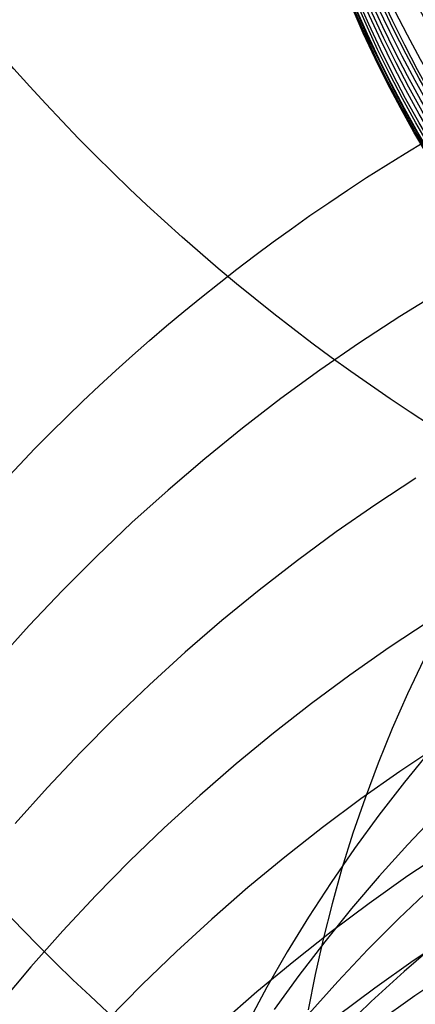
# Model space of a CAD drawing. Extents: x -1634 to -184, y -278 to 263.
# Tile 55 of 242: x -1628.33 to -1624.88, y 94.75 to 103.33. Entities that reach past the tile are written whole.
import ezdxf

# ---------------------------------------------------------------- set-up
doc = ezdxf.new("R2010")
doc.units = 0
doc.layers.add('PREDEFINITO', color=7, linetype='CONTINUOUS')

msp = doc.modelspace()

# ---------------------------------------------------------------- linework, layer by layer
at = {"layer": 'PREDEFINITO'}
for p, q in [((-1624.662160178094, 100.9653096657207, 560.7726260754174), (-1625.018662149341, 100.745354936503, 560.7101806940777)), ((-1625.018662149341, 100.745354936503, 560.7101806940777), (-1625.370194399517, 100.515836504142, 560.6461151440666)), ((-1625.370194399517, 100.515836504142, 560.6461151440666), (-1625.716368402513, 100.276912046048, 560.5804813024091)), ((-1625.716368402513, 100.276912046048, 560.5804813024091), (-1626.056802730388, 100.0287595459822, 560.5133346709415)), ((-1626.056802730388, 100.0287595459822, 560.5133346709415), (-1626.391124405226, 99.77157691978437, 560.4447342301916)), ((-1626.391124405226, 99.77157691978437, 560.4447342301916), (-1626.718970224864, 99.50558153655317, 560.3747422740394)), ((-1626.718970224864, 99.50558153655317, 560.3747422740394), (-1627.039988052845, 99.23100963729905, 560.3034242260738)), ((-1624.880451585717, 99.33603107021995, 566.0356163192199), (-1625.229869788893, 99.10613741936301, 565.977376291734)), ((-1627.039988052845, 99.23100963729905, 560.3034242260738), (-1627.353838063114, 98.94811565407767, 560.2308484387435)), ((-1625.229869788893, 99.10613741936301, 565.977376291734), (-1625.573959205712, 98.86684389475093, 565.9178914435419)), ((-1627.353838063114, 98.94811565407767, 560.2308484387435), (-1627.660193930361, 98.65717143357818, 560.1570859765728)), ((-1625.573959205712, 98.86684389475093, 565.9178914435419), (-1625.912340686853, 98.61832888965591, 565.85721322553)), ((-1627.660193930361, 98.65717143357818, 560.1570859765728), (-1627.958743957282, 98.35846537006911, 560.0822103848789)), ((-1625.912340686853, 98.61832888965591, 565.85721322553), (-1626.244643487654, 98.36079071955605, 565.7953958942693)), ((-1627.958743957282, 98.35846537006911, 560.0822103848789), (-1628.249192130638, 98.05230145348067, 560.0062974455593)), ((-1626.244643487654, 98.36079071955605, 565.7953958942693), (-1626.570506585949, 98.09444714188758, 565.7324963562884)), ((-1628.249192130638, 98.05230145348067, 560.0062974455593), (-1628.531259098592, 97.7389982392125, 559.9294249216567)), ((-1626.570506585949, 98.09444714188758, 565.7324963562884), (-1626.889579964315, 97.8195347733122, 565.668573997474)), ((-1624.765280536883, 98.08958150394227, 571.4159398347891), (-1625.112556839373, 97.85953046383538, 571.3635296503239)), ((-1626.889579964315, 97.8195347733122, 565.668573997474), (-1627.201525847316, 97.53630840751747, 565.6036904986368)), ((-1625.112556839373, 97.85953046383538, 571.3635296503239), (-1625.454536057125, 97.62009732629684, 571.3101967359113)), ((-1624.810457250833, 97.75728628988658, 652.1371528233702), (-1624.952427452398, 97.45772603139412, 652.3112136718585)), ((-1625.454536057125, 97.62009732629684, 571.3101967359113), (-1625.790841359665, 97.37146074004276, 571.2559884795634)), ((-1627.201525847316, 97.53630840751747, 565.6036904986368), (-1627.506019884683, 97.24504023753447, 565.5379096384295)), ((-1624.952427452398, 97.45772603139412, 652.3112136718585), (-1625.085154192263, 97.15606039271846, 652.4852784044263)), ((-1625.790841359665, 97.37146074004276, 571.2559884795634), (-1626.121104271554, 97.1138192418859, 571.2009544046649)), ((-1627.506019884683, 97.24504023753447, 565.5379096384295), (-1627.802752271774, 96.94601898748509, 565.4712970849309)), ((-1626.121104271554, 97.1138192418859, 571.2009544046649), (-1626.444965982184, 96.84739077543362, 571.1451460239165)), ((-1625.085154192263, 97.15606039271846, 652.4852784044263), (-1625.208638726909, 96.85260959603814, 652.6591791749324)), ((-1627.802752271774, 96.94601898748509, 565.4712970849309), (-1628.091428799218, 96.63954895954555, 565.4039201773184)), ((-1624.673692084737, 97.01052288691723, 576.8355152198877), (-1625.018807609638, 96.78052861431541, 576.7889208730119)), ((-1624.75051807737, 96.96776393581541, 641.9824780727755), (-1624.98051081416, 96.68622980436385, 642.1204295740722)), ((-1625.208638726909, 96.85260959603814, 652.6591791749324), (-1625.322900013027, 96.5476911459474, 652.8327516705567)), ((-1626.444965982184, 96.84739077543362, 571.1451460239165), (-1626.762078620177, 96.57241210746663, 571.0886166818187)), ((-1625.018807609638, 96.78052861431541, 576.7889208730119), (-1625.358659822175, 96.54118143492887, 576.7417231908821)), ((-1624.98051081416, 96.68622980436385, 642.1204295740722), (-1625.20204846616, 96.39957209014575, 642.2598664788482)), ((-1628.091428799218, 96.63954895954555, 565.4039201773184), (-1628.371771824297, 96.3259490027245, 565.3358476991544)), ((-1626.762078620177, 96.57241210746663, 571.0886166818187), (-1627.07210648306, 96.28913814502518, 571.0314213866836)), ((-1625.358659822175, 96.54118143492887, 576.7417231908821), (-1625.692874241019, 96.29266010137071, 576.6939654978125)), ((-1625.322900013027, 96.5476911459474, 652.8327516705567), (-1625.427974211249, 96.24161888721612, 653.0058355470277)), ((-1625.20204846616, 96.39957209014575, 642.2598664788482), (-1625.414956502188, 96.10810472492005, 642.4006416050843)), ((-1624.691765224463, 96.41619094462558, 637.2650602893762), (-1624.949475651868, 96.14540165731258, 637.3834320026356)), ((-1627.07210648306, 96.28913814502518, 571.0314213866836), (-1627.374727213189, 95.99784115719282, 570.9736166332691)), ((-1625.692874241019, 96.29266010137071, 576.6939654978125), (-1626.021084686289, 96.03516319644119, 576.6456925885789)), ((-1625.427974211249, 96.24161888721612, 653.0058355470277), (-1625.523914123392, 95.93470210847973, 653.178274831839)), ((-1625.414956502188, 96.10810472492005, 642.4006416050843), (-1625.619078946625, 95.81214871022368, 642.5426062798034)), ((-1624.949475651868, 96.14540165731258, 637.3834320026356), (-1625.199350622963, 95.86849157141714, 637.5036182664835)), ((-1624.605888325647, 96.10021066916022, 582.2896722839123), (-1624.948829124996, 95.8704825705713, 582.248870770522)), ((-1627.374727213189, 95.99784115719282, 570.9736166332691), (-1627.669632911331, 95.69880990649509, 570.9152602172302)), ((-1626.021084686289, 96.03516319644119, 576.6456925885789), (-1626.342934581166, 95.76890865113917, 576.5969505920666)), ((-1625.523914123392, 95.93470210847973, 653.178274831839), (-1625.610788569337, 95.62724469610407, 653.3499182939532)), ((-1625.199350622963, 95.86849157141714, 637.5036182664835), (-1625.441159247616, 95.58575366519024, 637.6254940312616)), ((-1624.948829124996, 95.8704825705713, 582.248870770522), (-1625.286542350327, 95.63144186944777, 582.207782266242)), ((-1626.342934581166, 95.76890865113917, 576.5969505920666), (-1626.658078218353, 95.4941331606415, 576.547786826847)), ((-1625.619078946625, 95.81214871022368, 642.5426062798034), (-1625.814278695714, 95.51203098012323, 642.6856108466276)), ((-1624.753129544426, 95.76142128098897, 632.6864416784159), (-1625.029122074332, 95.49805011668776, 632.7864277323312)), ((-1627.669632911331, 95.69880990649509, 570.9152602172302), (-1627.956531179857, 95.39234869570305, 570.8564110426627)), ((-1625.610788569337, 95.62724469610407, 653.3499182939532), (-1625.688681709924, 95.31954434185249, 653.520619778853)), ((-1625.441159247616, 95.58575366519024, 637.6254940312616), (-1625.67468771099, 95.29749141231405, 637.748931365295)), ((-1625.286542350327, 95.63144186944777, 582.207782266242), (-1625.618655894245, 95.3832672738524, 582.1664460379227)), ((-1626.658078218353, 95.4941331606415, 576.547786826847), (-1626.96618198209, 95.21109150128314, 576.498249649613)), ((-1625.814278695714, 95.51203098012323, 642.6856108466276), (-1626.000437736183, 95.20808325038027, 642.8295051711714)), ((-1625.029122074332, 95.49805011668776, 632.7864277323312), (-1625.297783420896, 95.22789081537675, 632.8883367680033)), ((-1627.956531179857, 95.39234869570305, 570.8564110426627), (-1628.235146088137, 95.07877633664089, 570.7971289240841)), ((-1625.618655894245, 95.3832672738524, 582.1664460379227), (-1625.944805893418, 95.1261572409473, 582.1249021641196)), ((-1625.688681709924, 95.31954434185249, 653.520619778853), (-1625.757692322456, 95.0118918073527, 653.6902385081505)), ((-1624.562054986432, 95.36002825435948, 587.7727172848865), (-1624.902812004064, 95.13077087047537, 587.7376754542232)), ((-1625.67468771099, 95.29749141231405, 637.748931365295), (-1625.899739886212, 95.00401770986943, 637.8737998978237)), ((-1625.297783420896, 95.22789081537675, 632.8883367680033), (-1625.558847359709, 94.9512181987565, 632.9920654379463)), ((-1624.689252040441, 95.29172564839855, 628.2023663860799), (-1624.98213776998, 95.03791622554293, 628.2840517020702)), ((-1626.96618198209, 95.21109150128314, 576.498249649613), (-1627.266925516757, 94.92005575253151, 576.4483882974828)), ((-1626.000437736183, 95.20808325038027, 642.8295051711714), (-1626.177457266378, 94.90064086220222, 642.974139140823)), ((-1628.235146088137, 95.07877633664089, 570.7971289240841), (-1628.505219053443, 94.75842504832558, 570.737474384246)), ((-1625.944805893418, 95.1261572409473, 582.1249021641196), (-1626.264638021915, 94.86032949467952, 582.0831914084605)), ((-1624.902812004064, 95.13077087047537, 587.7376754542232), (-1625.238379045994, 94.89225198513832, 587.7026595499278)), ((-1624.549206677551, 95.05461855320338, 590.5179971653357), (-1624.888872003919, 94.82567059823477, 590.4858171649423)), ((-1625.899739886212, 95.00401770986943, 637.8737998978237), (-1626.116137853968, 94.70565376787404, 637.9999672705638)), ((-1625.757692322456, 95.0118918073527, 653.6902385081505), (-1625.817933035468, 94.7045702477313, 653.8586393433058)), ((-1624.98213776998, 95.03791622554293, 628.2840517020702), (-1625.268266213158, 94.77669125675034, 628.3676933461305)), ((-1627.266925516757, 94.92005575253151, 576.4483882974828), (-1627.560002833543, 94.62131442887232, 576.3982527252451)), ((-1626.177457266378, 94.90064086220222, 642.974139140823), (-1626.345257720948, 94.59004162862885, 643.1193631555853)), ((-1625.558847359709, 94.9512181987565, 632.9920654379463), (-1625.812063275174, 94.66831979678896, 633.0975068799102)), ((-1625.238379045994, 94.89225198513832, 587.7026595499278), (-1625.568386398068, 94.64465011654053, 587.6677047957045)), ((-1626.264638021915, 94.86032949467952, 582.0831914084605), (-1626.577808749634, 94.58602044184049, 582.0413550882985)), ((-1624.888872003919, 94.82567059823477, 590.4858171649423), (-1625.223366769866, 94.58749061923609, 590.4538176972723)), ((-1625.268266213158, 94.77669125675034, 628.3676933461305), (-1625.547339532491, 94.50830217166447, 628.4532101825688))]:
    msp.add_line(p, q, dxfattribs=at)
at = {"layer": 'PREDEFINITO', "extrusion": (-0.01675414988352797, -0.2284973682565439, 0.9734003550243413)}
msp.add_circle((-1619.174286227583, 98.73473664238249, 438.7162986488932), 17.49999999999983, dxfattribs=at)
at = {"layer": 'PREDEFINITO', "extrusion": (-0.01222265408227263, -0.2346359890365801, 0.9720064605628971)}
msp.add_circle((-1619.053651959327, 134.8350059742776, 460.7009069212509), 17.41159085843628, dxfattribs=at)
at = {"layer": 'PREDEFINITO', "extrusion": (0.168697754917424, 0.3004271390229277, 0.9387675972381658)}
msp.add_circle((1461.799134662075, 868.9042549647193, 356.6302763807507), 9.999999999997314, dxfattribs=at)
at = {"layer": 'PREDEFINITO', "extrusion": (0.1476477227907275, 0.2630346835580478, 0.9534216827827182)}
msp.add_circle((1461.905724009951, 851.7125961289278, 392.0781421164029), 9.999999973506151, dxfattribs=at)
at = {"layer": 'PREDEFINITO', "extrusion": (0.1266502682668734, 0.2257341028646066, 0.9659212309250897)}
msp.add_circle((1462.045428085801, 833.182243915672, 426.1509691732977), 9.999999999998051, dxfattribs=at)
at = {"layer": 'PREDEFINITO', "extrusion": (0.0007256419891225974, -0.242213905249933, 0.9702226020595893)}
msp.add_circle((-1615.605118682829, 252.1857011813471, 531.4912921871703), 9.999999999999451, dxfattribs=at)
at = {"layer": 'PREDEFINITO', "extrusion": (0.1054140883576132, 0.1880079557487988, 0.9764941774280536)}
msp.add_circle((1462.240977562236, 813.0462514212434, 459.3548078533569), 9.999999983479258, dxfattribs=at)
at = {"layer": 'PREDEFINITO', "extrusion": (-0.001752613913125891, -0.2164707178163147, 0.9762875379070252)}
msp.add_circle((-1616.787199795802, 220.4985356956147, 545.22275529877), 10.00000000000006, dxfattribs=at)
at = {"layer": 'PREDEFINITO', "extrusion": (0.08440971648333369, 0.1506921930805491, 0.9849704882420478)}
msp.add_circle((1462.528128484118, 791.706194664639, 490.9931955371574), 10.00000024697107, dxfattribs=at)
at = {"layer": 'PREDEFINITO', "extrusion": (-0.004230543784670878, -0.1905652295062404, 0.9816654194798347)}
msp.add_circle((-1617.992414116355, 183.5864403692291, 558.5743203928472), 9.999999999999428, dxfattribs=at)
at = {"layer": 'PREDEFINITO', "extrusion": (0.0738486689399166, 0.1319292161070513, 0.9885044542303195)}
msp.add_circle((1462.732766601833, 780.3987662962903, 506.4591145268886), 9.999999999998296, dxfattribs=at)
at = {"layer": 'PREDEFINITO', "extrusion": (0.06325343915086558, 0.1131051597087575, 0.9915675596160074)}
msp.add_circle((1463.005386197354, 768.6141765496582, 521.6823249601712), 10.00000010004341, dxfattribs=at)
at = {"layer": 'PREDEFINITO', "extrusion": (-0.006704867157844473, -0.1645317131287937, 0.9863490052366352)}
msp.add_circle((-1619.075294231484, 139.1670448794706, 571.5282398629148), 9.999999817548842, dxfattribs=at)
at = {"layer": 'PREDEFINITO', "extrusion": (0.04277190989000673, 0.07671561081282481, 0.9961351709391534)}
msp.add_circle((1463.907648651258, 744.2020766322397, 550.28858029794), 9.99999999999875, dxfattribs=at)
at = {"layer": 'PREDEFINITO', "extrusion": (-0.007940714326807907, -0.1514665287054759, 0.988430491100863)}
msp.add_circle((-1619.466520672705, 112.9783809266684, 577.8562730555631), 9.999999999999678, dxfattribs=at)
at = {"layer": 'PREDEFINITO', "extrusion": (0.02221870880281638, 0.04019753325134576, 0.9989446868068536)}
msp.add_circle((1466.441300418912, 715.1398800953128, 577.9183889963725), 9.99999986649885, dxfattribs=at)
at = {"layer": 'PREDEFINITO', "extrusion": (0.01192312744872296, 0.02190415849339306, 0.9996889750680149)}
msp.add_circle((1470.85577649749, 693.3746044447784, 591.3564790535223), 9.999999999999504, dxfattribs=at)
at = {"layer": 'PREDEFINITO', "extrusion": (-0.01382409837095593, -0.02384513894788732, 0.9996200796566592)}
msp.add_circle((-1452.066566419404, -700.8117048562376, 623.7916653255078), 9.999999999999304, dxfattribs=at)
at = {"layer": 'PREDEFINITO', "extrusion": (-0.0181685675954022, -0.03264269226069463, 0.9993019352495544)}
msp.add_circle((-1464.40688178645, -669.1589105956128, 628.8310474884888), 9.999984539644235, dxfattribs=at)
at = {"layer": 'PREDEFINITO', "extrusion": (-0.01758918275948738, -0.04613806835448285, 0.9987802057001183)}
msp.add_circle((-1548.417355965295, -445.0246738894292, 624.4461585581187), 9.999987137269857, dxfattribs=at)
at = {"layer": 'PREDEFINITO', "extrusion": (-0.009174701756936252, -0.1383794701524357, 0.9903367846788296)}
msp.add_circle((-1619.64213221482, 83.19346396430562, 584.0799840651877), 10.00000000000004, dxfattribs=at)
at = {"layer": 'PREDEFINITO', "extrusion": (-0.01714750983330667, -0.05281073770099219, 0.998457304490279)}
msp.add_circle((-1570.341282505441, -362.9006492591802, 621.97957017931), 9.999999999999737, dxfattribs=at)
at = {"layer": 'PREDEFINITO', "extrusion": (-0.01040682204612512, -0.1252706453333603, 0.9920680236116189)}
msp.add_circle((-1619.438013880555, 48.72565992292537, 590.19941883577), 9.999999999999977, dxfattribs=at)
at = {"layer": 'PREDEFINITO', "extrusion": (-0.01653773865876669, -0.0594179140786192, 0.9980961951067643)}
msp.add_circle((-1585.78428868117, -292.1143151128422, 619.2241881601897), 9.99999999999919, dxfattribs=at)
at = {"layer": 'PREDEFINITO', "extrusion": (-0.01592779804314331, -0.06601640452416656, 0.9976914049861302)}
msp.add_circle((-1596.272335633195, -233.1354878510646, 616.4440288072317), 9.999999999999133, dxfattribs=at)
at = {"layer": 'PREDEFINITO', "extrusion": (-0.01163754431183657, -0.1121341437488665, 0.9936249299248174)}
msp.add_circle((-1618.564037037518, 7.979581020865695, 596.2171563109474), 10.00000005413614, dxfattribs=at)
at = {"layer": 'PREDEFINITO', "extrusion": (-0.01531736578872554, -0.07262366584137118, 0.9972417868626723)}
msp.add_circle((-1603.530746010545, -183.1555640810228, 613.6338470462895), 10.00000006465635, dxfattribs=at)
at = {"layer": 'PREDEFINITO', "extrusion": (-0.01409207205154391, -0.08580817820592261, 0.9962120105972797)}
msp.add_circle((-1612.184436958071, -103.0698451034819, 607.9338179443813), 10.00000010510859, dxfattribs=at)
at = {"layer": 'PREDEFINITO', "extrusion": (0.00162336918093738, 0.003603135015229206, 0.999992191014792)}
msp.add_circle((-1617.204278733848, 105.1499407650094, 604.5322852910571), 9.999999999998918, dxfattribs=at)
at = {"layer": 'PREDEFINITO', "extrusion": (-0.008669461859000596, -0.01468927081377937, 0.9998545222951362)}
msp.add_circle((-1610.908384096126, 116.4190015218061, 617.4311470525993), 10.00000240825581, dxfattribs=at)
at = {"layer": 'PREDEFINITO', "extrusion": (-0.007690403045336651, -0.240760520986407, 0.9705540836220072)}
msp.add_circle((-1618.556253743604, 169.6212198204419, 482.6542103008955), 17.16829779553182, dxfattribs=at)
at = {"layer": 'PREDEFINITO', "extrusion": (0.00185943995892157, -0.2536163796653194, 0.9673030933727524)}
msp.add_circle((-1615.421887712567, 237.38702165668, 486.7294531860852), 16.90813390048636, dxfattribs=at)
at = {"layer": 'PREDEFINITO', "extrusion": (0.01140948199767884, -0.2664046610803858, 0.963793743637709)}
msp.add_circle((-1610.8518067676, 299.4014823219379, 490.6730518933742), 16.59803011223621, dxfattribs=at)

doc.saveas('drawing.dxf')
